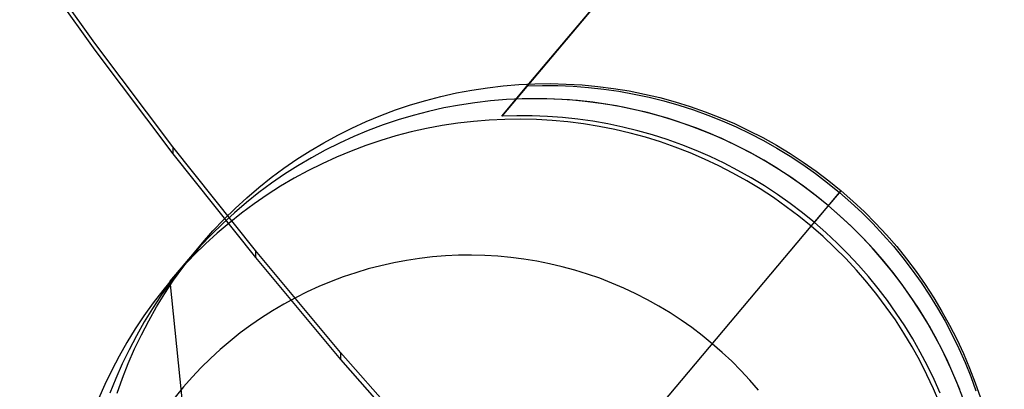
# Model space of a CAD drawing. Header units: millimetres. Extents: x -505 to -17, y -1389 to -929.
# Tile 6 of 41: x -454 to -416, y -1311 to -1297. Entities that reach past the tile are written whole.
import ezdxf

# ---------------------------------------------------------------- set-up
doc = ezdxf.new("R2010")
doc.units = ezdxf.units.MM
doc.layers.add('Herman dining chair wood', color=7, linetype='Continuous', true_color=0x000000)

msp = doc.modelspace()

# ---------------------------------------------------------------- linework, layer by layer
at = {"layer": 'Herman dining chair wood'}
for p, q in [((-434.322, -1300.134, 602.604), (-156.487, -970.073, 602.604)), ((-418.831, -1281.731, 551.749), (-434.967, -1300.9, 545.266)), ((-433.985, -1299.734, 632.569), (-418.65, -1281.516, 632.569)), ((-450.613, -1298.09, 664.772), (-453.51, -1294.038, 665.053)), ((-453.51, -1294.308, 654.966), (-450.613, -1298.361, 654.688)), ((-447.614, -1302.068, 664.482), (-450.613, -1298.09, 664.772)), ((-450.613, -1298.361, 654.688), (-447.614, -1302.338, 654.4)), ((-437.304, -1300.138, 637.705), (-436.711, -1300.005, 637.705)), ((-436.711, -1300.005, 637.705), (-436.113, -1299.893, 637.705)), ((-436.113, -1299.893, 637.705), (-435.513, -1299.802, 637.705)), ((-435.513, -1299.802, 637.705), (-434.909, -1299.732, 637.705)), ((-434.967, -1300.9, 545.266), (-433.985, -1299.734, 632.569)), ((-434.909, -1299.732, 637.705), (-434.304, -1299.682, 637.705)), ((-434.304, -1299.682, 637.705), (-433.697, -1299.654, 637.705)), ((-433.985, -1299.734, 632.569), (-433.395, -1299.719, 632.569)), ((-433.697, -1299.654, 637.705), (-433.089, -1299.647, 637.705)), ((-433.395, -1299.719, 632.569), (-432.805, -1299.724, 632.569)), ((-433.089, -1299.647, 637.705), (-432.482, -1299.661, 637.705)), ((-432.805, -1299.724, 632.569), (-432.215, -1299.748, 632.569)), ((-432.482, -1299.661, 637.705), (-431.875, -1299.696, 637.705)), ((-432.215, -1299.748, 632.569), (-431.626, -1299.793, 632.569)), ((-431.875, -1299.696, 637.705), (-431.27, -1299.752, 637.705)), ((-431.626, -1299.793, 632.569), (-431.039, -1299.857, 632.569)), ((-431.27, -1299.752, 637.705), (-430.668, -1299.829, 637.705)), ((-431.039, -1299.857, 632.569), (-430.455, -1299.941, 632.569)), ((-430.668, -1299.829, 637.705), (-430.068, -1299.927, 637.705)), ((-430.455, -1299.941, 632.569), (-429.874, -1300.045, 632.569)), ((-430.068, -1299.927, 637.705), (-429.472, -1300.045, 637.705)), ((-438.474, -1300.464, 637.705), (-437.891, -1300.291, 637.705)), ((-437.891, -1300.291, 637.705), (-437.304, -1300.138, 637.705)), ((-435.995, -1300.379, 594.735), (-436.595, -1300.47, 594.743)), ((-435.392, -1300.309, 594.727), (-435.995, -1300.379, 594.735)), ((-434.786, -1300.26, 594.72), (-435.392, -1300.309, 594.727)), ((-434.179, -1300.231, 594.713), (-434.786, -1300.26, 594.72)), ((-433.821, -1300.224, 594.708), (-434.411, -1300.24, 594.715)), ((-433.572, -1300.224, 594.706), (-434.179, -1300.231, 594.713)), ((-433.23, -1300.229, 594.702), (-433.821, -1300.224, 594.708)), ((-432.965, -1300.238, 594.699), (-433.572, -1300.224, 594.706)), ((-432.641, -1300.254, 594.696), (-433.23, -1300.229, 594.702)), ((-432.358, -1300.273, 594.693), (-432.965, -1300.238, 594.699)), ((-432.052, -1300.299, 594.689), (-432.641, -1300.254, 594.696)), ((-431.754, -1300.329, 594.687), (-432.358, -1300.273, 594.693)), ((-431.465, -1300.363, 594.684), (-432.052, -1300.299, 594.689)), ((-431.151, -1300.406, 594.681), (-431.754, -1300.329, 594.687)), ((-430.881, -1300.447, 594.678), (-431.465, -1300.363, 594.684)), ((-429.874, -1300.045, 632.569), (-429.296, -1300.168, 632.569)), ((-429.472, -1300.045, 637.705), (-428.881, -1300.185, 637.705)), ((-429.296, -1300.168, 632.569), (-428.724, -1300.311, 632.569)), ((-428.881, -1300.185, 637.705), (-428.295, -1300.344, 637.705)), ((-428.724, -1300.311, 632.569), (-428.156, -1300.473, 632.569)), ((-428.295, -1300.344, 637.705), (-427.714, -1300.524, 637.705)), ((-439.618, -1300.871, 637.705), (-439.05, -1300.658, 637.705)), ((-439.05, -1300.658, 637.705), (-438.474, -1300.464, 637.705)), ((-437.785, -1300.715, 594.759), (-438.373, -1300.868, 594.768)), ((-437.192, -1300.582, 594.751), (-437.785, -1300.715, 594.759)), ((-436.595, -1300.47, 594.743), (-437.192, -1300.582, 594.751)), ((-430.551, -1300.504, 594.675), (-431.151, -1300.406, 594.681)), ((-430.3, -1300.551, 594.673), (-430.881, -1300.447, 594.678)), ((-429.956, -1300.622, 594.67), (-430.551, -1300.504, 594.675)), ((-429.722, -1300.674, 594.668), (-430.3, -1300.551, 594.673)), ((-429.364, -1300.761, 594.665), (-429.956, -1300.622, 594.67)), ((-429.149, -1300.817, 594.664), (-429.722, -1300.674, 594.668)), ((-428.778, -1300.921, 594.661), (-429.364, -1300.761, 594.665)), ((-428.156, -1300.473, 632.569), (-427.594, -1300.654, 632.569)), ((-427.714, -1300.524, 637.705), (-427.141, -1300.724, 637.705)), ((-427.594, -1300.654, 632.569), (-427.038, -1300.854, 632.569)), ((-427.141, -1300.724, 637.705), (-426.574, -1300.944, 637.705)), ((-440.732, -1301.357, 637.705), (-440.18, -1301.104, 637.705)), ((-440.18, -1301.104, 637.705), (-439.618, -1300.871, 637.705)), ((-438.955, -1301.042, 594.777), (-439.531, -1301.235, 594.786)), ((-438.373, -1300.868, 594.768), (-438.955, -1301.042, 594.777)), ((-436.055, -1301.097, 535.736), (-436.658, -1301.167, 535.744)), ((-435.449, -1301.047, 535.729), (-436.055, -1301.097, 535.736)), ((-434.843, -1301.019, 535.721), (-435.449, -1301.047, 535.729)), ((-434.382, -1300.881, 545.373), (-434.967, -1300.9, 545.266)), ((-434.235, -1301.012, 535.715), (-434.843, -1301.019, 535.721)), ((-433.797, -1300.882, 545.477), (-434.382, -1300.881, 545.373)), ((-433.628, -1301.026, 535.708), (-434.235, -1301.012, 535.715)), ((-433.211, -1300.904, 545.576), (-433.797, -1300.882, 545.477)), ((-433.021, -1301.061, 535.702), (-433.628, -1301.026, 535.708)), ((-432.626, -1300.946, 545.671), (-433.211, -1300.904, 545.576)), ((-432.417, -1301.117, 535.696), (-433.021, -1301.061, 535.702)), ((-432.041, -1301.008, 545.761), (-432.626, -1300.946, 545.671)), ((-431.814, -1301.194, 535.69), (-432.417, -1301.117, 535.696)), ((-431.459, -1301.09, 545.847), (-432.041, -1301.008, 545.761)), ((-430.879, -1301.192, 545.928), (-431.459, -1301.09, 545.847)), ((-428.582, -1300.979, 594.66), (-429.149, -1300.817, 594.664)), ((-428.198, -1301.101, 594.657), (-428.778, -1300.921, 594.661)), ((-428.02, -1301.16, 594.656), (-428.582, -1300.979, 594.66)), ((-427.624, -1301.301, 594.653), (-428.198, -1301.101, 594.657)), ((-427.038, -1300.854, 632.569), (-426.49, -1301.072, 632.569)), ((-426.574, -1300.944, 637.705), (-426.016, -1301.183, 637.705)), ((-426.49, -1301.072, 632.569), (-425.949, -1301.309, 632.569)), ((-441.276, -1301.628, 637.705), (-440.732, -1301.357, 637.705)), ((-440.099, -1301.448, 594.795), (-440.66, -1301.681, 594.805)), ((-439.531, -1301.235, 594.786), (-440.099, -1301.448, 594.795)), ((-438.448, -1301.503, 535.768), (-439.036, -1301.656, 535.777)), ((-437.856, -1301.37, 535.76), (-438.448, -1301.503, 535.768)), ((-437.259, -1301.258, 535.752), (-437.856, -1301.37, 535.76)), ((-436.658, -1301.167, 535.744), (-437.259, -1301.258, 535.752)), ((-431.215, -1301.291, 535.684), (-431.814, -1301.194, 535.69)), ((-430.619, -1301.41, 535.679), (-431.215, -1301.291, 535.684)), ((-430.302, -1301.313, 546.005), (-430.879, -1301.192, 545.928)), ((-430.028, -1301.549, 535.674), (-430.619, -1301.41, 535.679)), ((-429.729, -1301.455, 546.076), (-430.302, -1301.313, 546.005)), ((-429.16, -1301.616, 546.143), (-429.729, -1301.455, 546.076)), ((-427.464, -1301.36, 594.652), (-428.02, -1301.16, 594.656)), ((-427.058, -1301.52, 594.65), (-427.624, -1301.301, 594.653)), ((-426.916, -1301.579, 594.649), (-427.464, -1301.36, 594.652)), ((-426.5, -1301.759, 594.647), (-427.058, -1301.52, 594.65)), ((-426.016, -1301.183, 637.705), (-425.466, -1301.442, 637.705)), ((-425.949, -1301.309, 632.569), (-425.417, -1301.564, 632.569)), ((-425.466, -1301.442, 637.705), (-424.926, -1301.719, 637.705)), ((-441.81, -1301.918, 637.705), (-441.276, -1301.628, 637.705)), ((-440.66, -1301.681, 594.805), (-441.213, -1301.934, 594.814)), ((-439.618, -1301.829, 535.786), (-440.194, -1302.023, 535.795)), ((-439.036, -1301.656, 535.777), (-439.618, -1301.829, 535.786)), ((-429.441, -1301.709, 535.67), (-430.028, -1301.549, 535.674)), ((-428.861, -1301.888, 535.666), (-429.441, -1301.709, 535.67)), ((-428.597, -1301.796, 546.204), (-429.16, -1301.616, 546.143)), ((-428.288, -1302.088, 535.662), (-428.861, -1301.888, 535.666)), ((-428.04, -1301.996, 546.261), (-428.597, -1301.796, 546.204)), ((-426.375, -1301.816, 594.646), (-426.916, -1301.579, 594.649)), ((-425.95, -1302.018, 594.644), (-426.5, -1301.759, 594.647)), ((-425.843, -1302.071, 594.643), (-426.375, -1301.816, 594.646)), ((-425.417, -1301.564, 632.569), (-424.893, -1301.837, 632.569)), ((-424.926, -1301.719, 637.705), (-424.395, -1302.015, 637.705)), ((-424.893, -1301.837, 632.569), (-424.379, -1302.128, 632.569)), ((-444.439, -1306.062, 664.176), (-447.614, -1302.068, 664.482)), ((-447.614, -1302.068, 664.482), (-447.614, -1302.338, 654.4)), ((-442.845, -1302.553, 637.705), (-442.333, -1302.227, 637.705)), ((-442.333, -1302.227, 637.705), (-441.81, -1301.918, 637.705)), ((-441.756, -1302.205, 594.824), (-442.29, -1302.495, 594.834)), ((-441.213, -1301.934, 594.814), (-441.756, -1302.205, 594.824)), ((-440.763, -1302.236, 535.804), (-441.323, -1302.469, 535.814)), ((-440.194, -1302.023, 535.795), (-440.763, -1302.236, 535.804)), ((-427.721, -1302.308, 535.659), (-428.288, -1302.088, 535.662)), ((-427.489, -1302.214, 546.312), (-428.04, -1301.996, 546.261)), ((-426.946, -1302.451, 546.358), (-427.489, -1302.214, 546.312)), ((-425.41, -1302.295, 594.641), (-425.95, -1302.018, 594.644)), ((-425.319, -1302.344, 594.641), (-425.843, -1302.071, 594.643)), ((-424.395, -1302.015, 637.705), (-423.875, -1302.329, 637.705)), ((-424.379, -1302.128, 632.569), (-423.875, -1302.435, 632.569)), ((-447.614, -1302.338, 654.4), (-444.439, -1306.332, 654.097)), ((-443.346, -1302.897, 637.705), (-442.845, -1302.553, 637.705)), ((-442.29, -1302.495, 594.834), (-442.813, -1302.804, 594.844)), ((-441.323, -1302.469, 535.814), (-441.876, -1302.722, 535.823)), ((-427.163, -1302.547, 535.656), (-427.721, -1302.308, 535.659)), ((-426.613, -1302.805, 535.653), (-427.163, -1302.547, 535.656)), ((-426.411, -1302.707, 546.399), (-426.946, -1302.451, 546.358)), ((-424.879, -1302.591, 594.639), (-425.41, -1302.295, 594.641)), ((-424.805, -1302.634, 594.639), (-425.319, -1302.344, 594.641)), ((-424.359, -1302.905, 594.638), (-424.879, -1302.591, 594.639)), ((-424.301, -1302.942, 594.638), (-424.805, -1302.634, 594.639)), ((-423.875, -1302.329, 637.705), (-423.366, -1302.662, 637.705)), ((-423.875, -1302.435, 632.569), (-423.382, -1302.759, 632.569)), ((-423.366, -1302.662, 637.705), (-422.869, -1303.011, 637.705)), ((-443.835, -1303.258, 637.705), (-443.346, -1302.897, 637.705)), ((-442.813, -1302.804, 594.844), (-443.325, -1303.13, 594.854)), ((-442.419, -1302.993, 535.833), (-442.953, -1303.283, 535.843)), ((-441.876, -1302.722, 535.823), (-442.419, -1302.993, 535.833)), ((-426.073, -1303.083, 535.65), (-426.613, -1302.805, 535.653)), ((-425.884, -1302.98, 546.434), (-426.411, -1302.707, 546.399)), ((-425.366, -1303.271, 546.464), (-425.884, -1302.98, 546.434)), ((-423.85, -1303.237, 594.637), (-424.359, -1302.905, 594.638)), ((-423.808, -1303.266, 594.636), (-424.301, -1302.942, 594.638)), ((-423.382, -1302.759, 632.569), (-422.9, -1303.1, 632.569)), ((-422.869, -1303.011, 637.705), (-422.385, -1303.378, 637.705)), ((-444.311, -1303.636, 637.705), (-443.835, -1303.258, 637.705)), ((-443.325, -1303.13, 594.854), (-443.826, -1303.474, 594.864)), ((-442.953, -1303.283, 535.843), (-443.476, -1303.591, 535.853)), ((-425.542, -1303.379, 535.648), (-426.073, -1303.083, 535.65)), ((-425.022, -1303.693, 535.647), (-425.542, -1303.379, 535.648)), ((-424.859, -1303.579, 546.489), (-425.366, -1303.271, 546.464)), ((-423.354, -1303.587, 594.636), (-423.85, -1303.237, 594.637)), ((-423.326, -1303.607, 594.636), (-423.808, -1303.266, 594.636)), ((-422.9, -1303.1, 632.569), (-422.429, -1303.457, 632.569)), ((-422.385, -1303.378, 637.705), (-421.913, -1303.761, 637.705)), ((-444.773, -1304.03, 637.705), (-444.311, -1303.636, 637.705)), ((-443.826, -1303.474, 594.864), (-444.314, -1303.835, 594.875)), ((-443.476, -1303.591, 535.853), (-443.988, -1303.918, 535.863)), ((-424.513, -1304.025, 535.646), (-425.022, -1303.693, 535.647)), ((-424.361, -1303.905, 546.508), (-424.859, -1303.579, 546.489)), ((-422.869, -1303.953, 594.635), (-423.354, -1303.587, 594.636)), ((-422.856, -1303.964, 594.635), (-423.326, -1303.607, 594.636)), ((-423.061, -1305.124, 535.644), (-421.913, -1303.761, 637.705)), ((-422.429, -1303.457, 632.569), (-421.971, -1303.83, 632.569)), ((-421.913, -1303.761, 637.705), (-421.456, -1304.16, 637.705)), ((-445.221, -1304.44, 637.705), (-444.773, -1304.03, 637.705)), ((-444.314, -1303.835, 594.875), (-444.79, -1304.213, 594.885)), ((-443.988, -1303.918, 535.863), (-444.489, -1304.262, 535.873)), ((-424.017, -1304.374, 535.645), (-424.513, -1304.025, 535.646)), ((-423.875, -1304.247, 546.522), (-424.361, -1303.905, 546.508)), ((-422.938, -1304.978, 546.532), (-421.971, -1303.83, 632.569)), ((-422.398, -1304.336, 594.635), (-422.869, -1303.953, 594.635)), ((-422.398, -1304.336, 594.635), (-422.856, -1303.964, 594.635)), ((-421.971, -1303.83, 632.569), (-421.53, -1304.214, 632.569)), ((-421.456, -1304.16, 637.705), (-421.012, -1304.575, 637.705)), ((-445.655, -1304.866, 637.705), (-445.221, -1304.44, 637.705)), ((-444.79, -1304.213, 594.885), (-445.252, -1304.607, 594.895)), ((-444.489, -1304.262, 535.873), (-444.977, -1304.623, 535.884)), ((-423.532, -1304.741, 535.644), (-424.017, -1304.374, 535.645)), ((-423.401, -1304.605, 546.53), (-423.875, -1304.247, 546.522)), ((-421.956, -1304.72, 594.635), (-422.398, -1304.336, 594.635)), ((-421.94, -1304.735, 594.635), (-422.398, -1304.336, 594.635)), ((-421.53, -1304.214, 632.569), (-421.102, -1304.613, 632.569)), ((-446.074, -1305.306, 637.705), (-445.655, -1304.866, 637.705)), ((-445.252, -1304.607, 594.895), (-445.7, -1305.017, 594.906)), ((-444.977, -1304.623, 535.884), (-445.453, -1305.001, 535.894)), ((-423.061, -1305.124, 535.644), (-423.532, -1304.741, 535.644)), ((-422.938, -1304.978, 546.532), (-423.401, -1304.605, 546.53)), ((-421.528, -1305.119, 594.636), (-421.956, -1304.72, 594.635)), ((-421.496, -1305.15, 594.636), (-421.94, -1304.735, 594.635)), ((-421.102, -1304.613, 632.569), (-420.687, -1305.026, 632.569)), ((-421.012, -1304.575, 637.705), (-420.583, -1305.005, 637.705)), ((-446.477, -1305.76, 637.705), (-446.074, -1305.306, 637.705)), ((-445.7, -1305.017, 594.906), (-446.134, -1305.442, 594.916)), ((-445.453, -1305.001, 535.894), (-445.915, -1305.395, 535.904)), ((-430.624, -1314.109, 204.649), (-423.061, -1305.124, 535.644)), ((-422.603, -1305.523, 535.644), (-423.061, -1305.124, 535.644)), ((-422.495, -1305.367, 546.53), (-422.938, -1304.978, 546.532)), ((-421.113, -1305.532, 594.636), (-421.528, -1305.119, 594.636)), ((-421.067, -1305.58, 594.637), (-421.496, -1305.15, 594.636)), ((-420.687, -1305.026, 632.569), (-420.286, -1305.452, 632.569)), ((-420.583, -1305.005, 637.705), (-420.169, -1305.45, 637.705)), ((-446.134, -1305.442, 594.916), (-446.552, -1305.882, 594.927)), ((-445.915, -1305.395, 535.904), (-446.363, -1305.805, 535.915)), ((-422.159, -1305.938, 535.645), (-422.603, -1305.523, 535.644)), ((-422.065, -1305.77, 546.522), (-422.495, -1305.367, 546.53)), ((-420.713, -1305.959, 594.638), (-421.113, -1305.532, 594.636)), ((-420.653, -1306.025, 594.638), (-421.067, -1305.58, 594.637)), ((-420.286, -1305.452, 632.569), (-419.9, -1305.892, 632.569)), ((-420.169, -1305.45, 637.705), (-419.771, -1305.909, 637.705)), ((-447.717, -1307.24, 535.949), (-446.573, -1305.881, 637.705)), ((-446.552, -1305.882, 594.927), (-446.955, -1306.337, 594.938)), ((-446.864, -1306.228, 637.705), (-446.477, -1305.76, 637.705)), ((-446.363, -1305.805, 535.915), (-446.797, -1306.23, 535.925)), ((-441.163, -1309.973, 663.862), (-444.439, -1306.062, 664.176)), ((-444.439, -1306.062, 664.176), (-444.439, -1306.332, 654.097)), ((-421.73, -1306.368, 535.646), (-422.159, -1305.938, 535.645)), ((-421.648, -1306.187, 546.508), (-422.065, -1305.77, 546.522)), ((-420.327, -1306.398, 594.639), (-420.713, -1305.959, 594.638)), ((-420.255, -1306.483, 594.639), (-420.653, -1306.025, 594.638)), ((-419.9, -1305.892, 632.569), (-419.529, -1306.344, 632.569)), ((-419.771, -1305.909, 637.705), (-419.389, -1306.381, 637.705)), ((-446.955, -1306.337, 594.938), (-447.343, -1306.805, 594.948)), ((-447.235, -1306.71, 637.705), (-446.864, -1306.228, 637.705)), ((-446.797, -1306.23, 535.925), (-447.215, -1306.67, 535.936)), ((-444.439, -1306.332, 654.097), (-441.163, -1310.243, 653.786)), ((-438.628, -1306.439, 369.311), (-439.122, -1306.531, 369.318)), ((-438.13, -1306.363, 369.304), (-438.628, -1306.439, 369.311)), ((-437.63, -1306.305, 369.298), (-438.13, -1306.363, 369.304)), ((-437.129, -1306.264, 369.292), (-437.63, -1306.305, 369.298)), ((-436.626, -1306.241, 369.286), (-437.129, -1306.264, 369.292)), ((-436.123, -1306.235, 369.28), (-436.626, -1306.241, 369.286)), ((-435.619, -1306.246, 369.275), (-436.123, -1306.235, 369.28)), ((-435.117, -1306.275, 369.269), (-435.619, -1306.246, 369.275)), ((-434.616, -1306.321, 369.264), (-435.117, -1306.275, 369.269)), ((-434.116, -1306.385, 369.26), (-434.616, -1306.321, 369.264)), ((-433.62, -1306.466, 369.255), (-434.116, -1306.385, 369.26)), ((-421.316, -1306.813, 535.647), (-421.73, -1306.368, 535.646)), ((-421.246, -1306.618, 546.489), (-421.648, -1306.187, 546.508)), ((-419.955, -1306.851, 594.641), (-420.327, -1306.398, 594.639)), ((-419.529, -1306.344, 632.569), (-419.173, -1306.809, 632.569)), ((-419.389, -1306.381, 637.705), (-419.023, -1306.867, 637.705)), ((-447.343, -1306.805, 594.948), (-447.713, -1307.286, 594.959)), ((-447.215, -1306.67, 535.936), (-447.619, -1307.124, 535.947)), ((-447.589, -1307.203, 637.705), (-447.235, -1306.71, 637.705)), ((-440.1, -1306.768, 369.332), (-440.583, -1306.912, 369.339)), ((-439.613, -1306.641, 369.325), (-440.1, -1306.768, 369.332)), ((-439.122, -1306.531, 369.318), (-439.613, -1306.641, 369.325)), ((-433.126, -1306.564, 369.251), (-433.62, -1306.466, 369.255)), ((-432.636, -1306.68, 369.247), (-433.126, -1306.564, 369.251)), ((-432.151, -1306.812, 369.243), (-432.636, -1306.68, 369.247)), ((-431.67, -1306.961, 369.24), (-432.151, -1306.812, 369.243)), ((-420.918, -1307.271, 535.648), (-421.316, -1306.813, 535.647)), ((-420.858, -1307.061, 546.465), (-421.246, -1306.618, 546.489)), ((-419.873, -1306.956, 594.641), (-420.255, -1306.483, 594.639)), ((-419.173, -1306.809, 632.569), (-418.833, -1307.285, 632.569)), ((-447.619, -1307.124, 535.947), (-448.006, -1307.593, 535.957)), ((-447.926, -1307.709, 637.705), (-447.589, -1307.203, 637.705)), ((-441.06, -1307.072, 369.347), (-441.531, -1307.249, 369.355)), ((-440.583, -1306.912, 369.339), (-441.06, -1307.072, 369.347)), ((-431.195, -1307.126, 369.237), (-431.67, -1306.961, 369.24)), ((-430.725, -1307.308, 369.234), (-431.195, -1307.126, 369.237)), ((-420.486, -1307.517, 546.436), (-420.858, -1307.061, 546.465)), ((-419.6, -1307.315, 594.643), (-419.955, -1306.851, 594.641)), ((-419.507, -1307.441, 594.644), (-419.873, -1306.956, 594.641)), ((-419.023, -1306.867, 637.705), (-418.675, -1307.365, 637.705)), ((-448.006, -1307.593, 535.957), (-448.376, -1308.074, 535.968)), ((-447.713, -1307.286, 594.959), (-448.067, -1307.78, 594.969)), ((-446.873, -1315.509, 204.649), (-447.717, -1307.24, 535.949)), ((-441.996, -1307.442, 369.362), (-442.453, -1307.651, 369.37)), ((-441.531, -1307.249, 369.355), (-441.996, -1307.442, 369.362)), ((-430.263, -1307.507, 369.231), (-430.725, -1307.308, 369.234)), ((-429.807, -1307.721, 369.229), (-430.263, -1307.507, 369.231)), ((-420.536, -1307.743, 535.65), (-420.918, -1307.271, 535.648)), ((-420.128, -1307.985, 546.401), (-420.486, -1307.517, 546.436)), ((-419.259, -1307.791, 594.646), (-419.6, -1307.315, 594.643)), ((-419.159, -1307.939, 594.647), (-419.507, -1307.441, 594.644)), ((-418.833, -1307.285, 632.569), (-418.509, -1307.772, 632.569)), ((-418.675, -1307.365, 637.705), (-418.344, -1307.874, 637.705)), ((-448.067, -1307.78, 594.969), (-448.403, -1308.285, 594.98)), ((-448.244, -1308.226, 637.705), (-447.926, -1307.709, 637.705)), ((-442.904, -1307.876, 369.378), (-443.346, -1308.116, 369.386)), ((-442.453, -1307.651, 369.37), (-442.904, -1307.876, 369.378)), ((-429.359, -1307.951, 369.227), (-429.807, -1307.721, 369.229)), ((-428.92, -1308.196, 369.225), (-429.359, -1307.951, 369.227)), ((-420.17, -1308.229, 535.653), (-420.536, -1307.743, 535.65)), ((-418.935, -1308.279, 594.649), (-419.259, -1307.791, 594.646)), ((-418.828, -1308.448, 594.65), (-419.159, -1307.939, 594.647)), ((-418.509, -1307.772, 632.569), (-418.201, -1308.27, 632.569)), ((-418.344, -1307.874, 637.705), (-418.031, -1308.395, 637.705)), ((-448.376, -1308.074, 535.968), (-448.73, -1308.567, 535.978)), ((-448.403, -1308.285, 594.98), (-448.722, -1308.803, 594.99)), ((-448.545, -1308.754, 637.705), (-448.244, -1308.226, 637.705)), ((-443.346, -1308.116, 369.386), (-443.779, -1308.372, 369.395)), ((-428.489, -1308.456, 369.224), (-428.92, -1308.196, 369.225)), ((-419.822, -1308.726, 535.656), (-420.17, -1308.229, 535.653)), ((-419.787, -1308.464, 546.361), (-420.128, -1307.985, 546.401)), ((-418.628, -1308.776, 594.652), (-418.935, -1308.279, 594.649)), ((-418.201, -1308.27, 632.569), (-417.911, -1308.778, 632.569)), ((-448.73, -1308.567, 535.978), (-449.066, -1309.073, 535.989)), ((-444.204, -1308.642, 369.403), (-444.619, -1308.927, 369.412)), ((-443.779, -1308.372, 369.395), (-444.204, -1308.642, 369.403)), ((-428.067, -1308.731, 369.223), (-428.489, -1308.456, 369.224)), ((-419.491, -1309.236, 535.659), (-419.822, -1308.726, 535.656)), ((-419.463, -1308.954, 546.316), (-419.787, -1308.464, 546.361)), ((-418.515, -1308.969, 594.653), (-418.828, -1308.448, 594.65)), ((-418.031, -1308.395, 637.705), (-417.736, -1308.926, 637.705)), ((-449.066, -1309.073, 535.989), (-449.385, -1309.59, 535.999)), ((-448.722, -1308.803, 594.99), (-449.022, -1309.33, 595.001)), ((-448.827, -1309.293, 637.705), (-448.545, -1308.754, 637.705)), ((-444.619, -1308.927, 369.412), (-445.023, -1309.227, 369.42)), ((-427.656, -1309.021, 369.222), (-428.067, -1308.731, 369.223)), ((-427.254, -1309.324, 369.222), (-427.656, -1309.021, 369.222)), ((-419.155, -1309.454, 546.265), (-419.463, -1308.954, 546.316)), ((-418.337, -1309.284, 594.655), (-418.628, -1308.776, 594.652)), ((-418.22, -1309.5, 594.657), (-418.515, -1308.969, 594.653)), ((-417.911, -1308.778, 632.569), (-417.637, -1309.295, 632.569)), ((-417.736, -1308.926, 637.705), (-417.46, -1309.467, 637.705)), ((-449.022, -1309.33, 595.001), (-449.304, -1309.868, 595.011)), ((-449.09, -1309.84, 637.705), (-448.827, -1309.293, 637.705)), ((-445.023, -1309.227, 369.42), (-445.417, -1309.54, 369.429)), ((-426.864, -1309.642, 369.222), (-427.254, -1309.324, 369.222)), ((-419.178, -1309.756, 535.662), (-419.491, -1309.236, 535.659)), ((-418.864, -1309.964, 546.21), (-419.155, -1309.454, 546.265)), ((-418.063, -1309.801, 594.659), (-418.337, -1309.284, 594.655)), ((-417.637, -1309.295, 632.569), (-417.381, -1309.821, 632.569)), ((-417.46, -1309.467, 637.705), (-417.203, -1310.018, 637.705)), ((-449.385, -1309.59, 535.999), (-449.685, -1310.118, 536.01)), ((-449.334, -1310.396, 637.705), (-449.09, -1309.84, 637.705)), ((-445.8, -1309.866, 369.437), (-446.171, -1310.206, 369.446)), ((-445.417, -1309.54, 369.429), (-445.8, -1309.866, 369.437)), ((-426.484, -1309.972, 369.222), (-426.864, -1309.642, 369.222)), ((-418.883, -1310.287, 535.666), (-419.178, -1309.756, 535.662)), ((-417.944, -1310.041, 594.661), (-418.22, -1309.5, 594.657)), ((-417.807, -1310.327, 594.663), (-418.063, -1309.801, 594.659)), ((-417.381, -1309.821, 632.569), (-417.143, -1310.356, 632.569)), ((-449.685, -1310.118, 536.01), (-449.967, -1310.656, 536.02)), ((-449.304, -1309.868, 595.011), (-449.567, -1310.416, 595.021)), ((-446.171, -1310.206, 369.446), (-446.531, -1310.558, 369.455)), ((-437.792, -1313.797, 663.541), (-441.163, -1309.973, 663.862)), ((-441.163, -1309.973, 663.862), (-441.163, -1310.243, 653.786)), ((-441.163, -1310.243, 653.786), (-437.792, -1314.067, 653.469)), ((-426.117, -1310.316, 369.222), (-426.484, -1309.972, 369.222)), ((-418.591, -1310.483, 546.149), (-418.864, -1309.964, 546.21)), ((-417.687, -1310.591, 594.665), (-417.944, -1310.041, 594.661)), ((-417.203, -1310.018, 637.705), (-416.965, -1310.577, 637.705)), ((-449.567, -1310.416, 595.021), (-449.811, -1310.972, 595.032)), ((-449.559, -1310.961, 637.705), (-449.334, -1310.396, 637.705)), ((-446.531, -1310.558, 369.455), (-446.878, -1310.923, 369.464)), ((-425.761, -1310.672, 369.223), (-426.117, -1310.316, 369.222)), ((-418.607, -1310.829, 535.67), (-418.883, -1310.287, 535.666)), ((-418.335, -1311.01, 546.084), (-418.591, -1310.483, 546.149)), ((-417.569, -1310.862, 594.668), (-417.807, -1310.327, 594.663)), ((-417.449, -1311.15, 594.67), (-417.687, -1310.591, 594.665)), ((-417.143, -1310.356, 632.569), (-416.922, -1310.898, 632.569)), ((-416.965, -1310.577, 637.705), (-416.747, -1311.144, 637.705)), ((-449.967, -1310.656, 536.02), (-450.23, -1311.204, 536.03)), ((-449.811, -1310.972, 595.032), (-450.036, -1311.536, 595.042)), ((-449.764, -1311.533, 637.705), (-449.559, -1310.961, 637.705)), ((-446.878, -1310.923, 369.464), (-447.212, -1311.299, 369.472)), ((-425.418, -1311.041, 369.224), (-425.761, -1310.672, 369.223)), ((-418.35, -1311.379, 535.674), (-418.607, -1310.829, 535.67)), ((-417.348, -1311.404, 594.673), (-417.569, -1310.862, 594.668)), ((-416.922, -1310.898, 632.569), (-416.72, -1311.447, 632.569)), ((-450.23, -1311.204, 536.03), (-450.474, -1311.76, 536.041)), ((-447.212, -1311.299, 369.472), (-447.532, -1311.687, 369.481)), ((-425.088, -1311.421, 369.225), (-425.418, -1311.041, 369.224)), ((-418.112, -1311.938, 535.679), (-418.35, -1311.379, 535.674)), ((-418.098, -1311.545, 546.013), (-418.335, -1311.01, 546.084)), ((-417.23, -1311.717, 594.675), (-417.449, -1311.15, 594.67)), ((-416.747, -1311.144, 637.705), (-416.548, -1311.718, 637.705))]:
    msp.add_line(p, q, dxfattribs=at)

doc.saveas('drawing.dxf')
